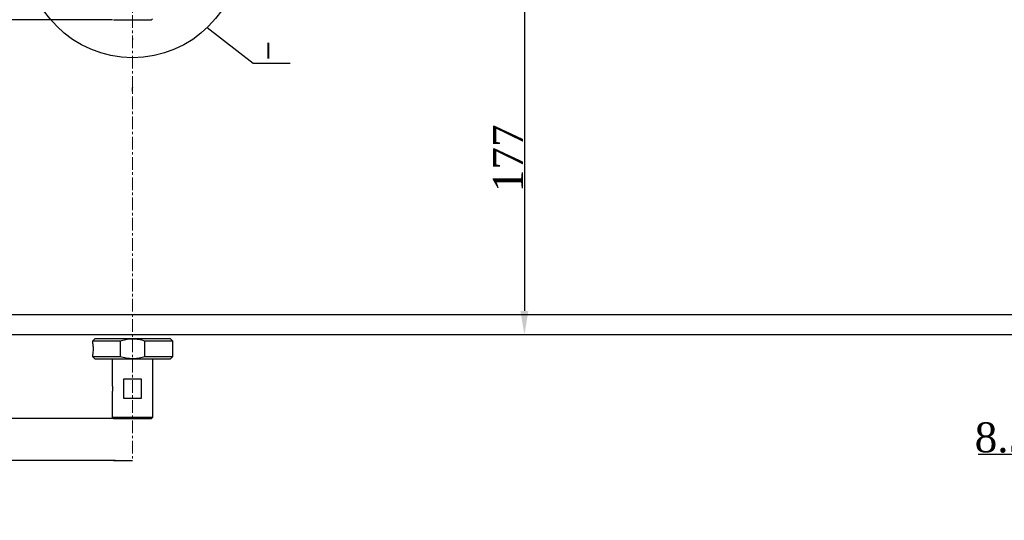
# Model space of a CAD drawing. Header units: millimetres. Extents: x 7590 to 10884, y -1862 to 419.
# Tile 37 of 83: x 8083 to 8577, y -1006 to -755. Entities that reach past the tile are written whole.
import ezdxf

# ---------------------------------------------------------------- set-up
doc = ezdxf.new("R2010")
doc.units = ezdxf.units.MM
doc.header["$PDSIZE"] = -1
doc.linetypes.add('CENTER', pattern=[10.16, 6.35, -1.27, 1.27, -1.27])
doc.layers.add('D中心线OR符号线', color=7, linetype='Continuous')
doc.styles.get("Standard").update_dxf_attribs({"font": 'times.ttf'})
doc.dimstyles.new('ISO-25', dxfattribs={"dimtxt": 18, "dimasz": 15, "dimexe": 1.25, "dimexo": 0.625, "dimtad": 1, "dimtoh": 1, "dimtxsty": 'Standard', "dimcen": 2.5, "dimadec": 0, "dimazin": 0, "dimtfac": 1, "dimtmove": 0, "dimatfit": 3, "dimfxl": 1, "dimarcsym": 0})

# ---------------------------------------------------------------- blocks, each defined once
blk = doc.blocks.new('*D92')
at = {"color": 0, "lineweight": -2}
for p, q in [((8129.02, -755.27), (8051.44, -755.27)), ((8052.69, -767.27), (8052.69, -943.27)), ((8128.97, -955.27), (8051.44, -955.27))]:
    blk.add_line(p, q, dxfattribs=at)
at = {"color": 0}
for points in [[(8054.69, -767.27), (8050.69, -767.27), (8052.69, -755.27)], [(8050.69, -943.27), (8054.69, -943.27), (8052.69, -955.27)]]:
    blk.add_solid(points, dxfattribs=at)
at = {"layer": 'Defpoints', "color": 0}
for p in [(8129.64, -755.27), (8052.69, -955.27), (8129.6, -955.27)]:
    blk.add_point(p, dxfattribs=at)
at = {"color": 0, "insert": (8044.44, -856.41), "char_height": 15, "attachment_point": 5, "rotation": 90}
blk.add_mtext('200', dxfattribs=at)
blk = doc.blocks.new('*D96')
at = {"color": 0, "lineweight": -2}
for p, q in [((8588.91, -892.77), (8588.91, -880.77)), ((8691.02, -904.77), (8587.66, -904.77)), ((8588.91, -904.77), (8588.91, -913.27)), ((8691.02, -913.27), (8587.66, -913.27)), ((8588.91, -973.13), (8588.91, -925.27)), ((8563.41, -973.13), (8588.91, -973.13))]:
    blk.add_line(p, q, dxfattribs=at)
at = {"color": 0}
for points in [[(8586.91, -892.77), (8590.91, -892.77), (8588.91, -904.77)], [(8590.91, -925.27), (8586.91, -925.27), (8588.91, -913.27)]]:
    blk.add_solid(points, dxfattribs=at)
at = {"layer": 'Defpoints', "color": 0}
for p in [(8691.64, -904.77), (8588.91, -913.27), (8691.64, -913.27)]:
    blk.add_point(p, dxfattribs=at)
at = {"color": 0, "insert": (8575.85, -964.85), "char_height": 15, "attachment_point": 5}
blk.add_mtext('8.5', dxfattribs=at)
blk = doc.blocks.new('*D99')
at = {"color": 0, "lineweight": -2}
for p, q in [((8643.72, -736.27), (8334.52, -736.27)), ((8335.77, -748.27), (8335.77, -901.27)), ((8670.39, -913.27), (8334.52, -913.27))]:
    blk.add_line(p, q, dxfattribs=at)
at = {"color": 0}
for points in [[(8337.77, -748.27), (8333.77, -748.27), (8335.77, -736.27)], [(8333.77, -901.27), (8337.77, -901.27), (8335.77, -913.27)]]:
    blk.add_solid(points, dxfattribs=at)
at = {"layer": 'Defpoints', "color": 0}
for p in [(8644.34, -736.27), (8335.77, -913.27), (8671.02, -913.27)]:
    blk.add_point(p, dxfattribs=at)
at = {"color": 0, "insert": (8327.49, -824.77), "char_height": 15, "attachment_point": 5, "rotation": 90}
blk.add_mtext('177', dxfattribs=at)
blk = doc.blocks.new('*D101')
at = {"color": 0, "lineweight": -2}
for p, q in [((8138.52, -345.27), (7958.2, -345.27)), ((7959.45, -891.27), (7959.45, -357.27)), ((8671.02, -903.27), (7958.2, -903.27))]:
    blk.add_line(p, q, dxfattribs=at)
at = {"color": 0}
for points in [[(7961.45, -357.27), (7957.45, -357.27), (7959.45, -345.27)], [(7957.45, -891.27), (7961.45, -891.27), (7959.45, -903.27)]]:
    blk.add_solid(points, dxfattribs=at)
at = {"layer": 'Defpoints', "color": 0}
for p in [(7959.45, -345.27), (8139.14, -345.27), (8671.64, -903.27)]:
    blk.add_point(p, dxfattribs=at)
at = {"color": 0, "insert": (7951.2, -623.26), "char_height": 15, "attachment_point": 5, "rotation": 90}
blk.add_mtext('558', dxfattribs=at)
blk = doc.blocks.new('*D103')
at = {"color": 0, "lineweight": -2}
for p, q in [((8093.27, -680.27), (8006.71, -680.27)), ((8007.96, -901.27), (8007.96, -692.27)), ((8671.02, -913.27), (8006.71, -913.27))]:
    blk.add_line(p, q, dxfattribs=at)
at = {"color": 0}
for points in [[(8009.96, -692.27), (8005.96, -692.27), (8007.96, -680.27)], [(8005.96, -901.27), (8009.96, -901.27), (8007.96, -913.27)]]:
    blk.add_solid(points, dxfattribs=at)
at = {"layer": 'Defpoints', "color": 0}
for p in [(8007.96, -680.27), (8093.89, -680.27), (8671.64, -913.27)]:
    blk.add_point(p, dxfattribs=at)
at = {"color": 0, "insert": (7999.7, -797.9), "char_height": 15, "attachment_point": 5, "rotation": 90}
blk.add_mtext('233', dxfattribs=at)
blk = doc.blocks.new('*D189')
at = {"color": 0, "lineweight": -2}
for p, q in [((8052.74, -940.27), (8052.74, -925.27)), ((8130.52, -955.27), (8051.49, -955.27)), ((8052.74, -955.27), (8052.74, -976.27)), ((8130.52, -976.27), (8051.49, -976.27)), ((8052.74, -991.27), (8052.74, -1006.27))]:
    blk.add_line(p, q, dxfattribs=at)
at = {"color": 0}
for points in [[(8050.24, -940.27), (8055.24, -940.27), (8052.74, -955.27)], [(8055.24, -991.27), (8050.24, -991.27), (8052.74, -976.27)]]:
    blk.add_solid(points, dxfattribs=at)
at = {"layer": 'Defpoints', "color": 0}
for p in [(8131.15, -955.27), (8052.74, -976.27), (8131.15, -976.27)]:
    blk.add_point(p, dxfattribs=at)
at = {"color": 0, "insert": (8043.11, -962.15), "char_height": 18, "attachment_point": 5, "rotation": 90}
blk.add_mtext('21*', dxfattribs=at)

msp = doc.modelspace()

# ---------------------------------------------------------------- linework, layer by layer
at = {"color": 7, "linetype": 'Continuous', "lineweight": 25}
for p, q in [((8129.642, -755.27), (8148.642, -755.27)), ((8149.142, -754.77), (8148.642, -755.27)), ((8119.142, -916.269), (8120.142, -915.269)), ((8119.142, -916.679), (8119.142, -916.269)), ((8119.142, -916.269), (8132.897, -916.269)), ((8139.142, -915.269), (8120.142, -915.269)), ((8132.897, -916.269), (8132.897, -924.269)), ((8158.142, -915.269), (8139.142, -915.269)), ((8145.387, -924.269), (8145.387, -916.269)), ((8145.387, -916.269), (8159.142, -916.269)), ((8158.142, -915.269), (8159.142, -916.269)), ((8159.142, -916.269), (8159.142, -924.269)), ((8119.142, -924.269), (8119.142, -923.863)), ((8120.142, -925.269), (8119.142, -924.269)), ((8132.897, -924.269), (8119.142, -924.269)), ((8120.142, -925.269), (8139.142, -925.269)), ((8129.142, -938.774), (8129.142, -925.269)), ((8139.142, -925.269), (8158.142, -925.269)), ((8159.142, -924.269), (8145.387, -924.269)), ((8149.142, -925.269), (8149.142, -954.769)), ((8159.142, -924.269), (8158.142, -925.269)), ((8134.783, -935.269), (8143.501, -935.269)), ((8134.783, -945.269), (8134.783, -935.269)), ((8143.501, -935.269), (8143.501, -945.269)), ((8129.142, -954.769), (8129.142, -941.754)), ((8143.501, -945.269), (8134.783, -945.269)), ((8129.642, -955.269), (8129.142, -954.769)), ((8149.142, -954.769), (8129.142, -954.769)), ((8129.642, -955.269), (8148.642, -955.269)), ((8149.142, -954.769), (8148.642, -955.269))]:
    msp.add_line(p, q, dxfattribs=at)
for p, q in [((8176.629, -759.215), (8199.614, -776.984)), ((8139.187, -764.769), (8139.187, -765.269)), ((8199.614, -776.984), (8218.164, -776.984)), ((8671.642, -913.269), (7996.197, -913.269)), ((8129.642, -976.269), (8139.142, -976.269))]:
    msp.add_line(p, q)
at = {"color": 7, "lineweight": 25}
for p, q in [((8139.142, -789.316), (8139.142, -789.385)), ((8139.142, -791.116), (8139.142, -789.316))]:
    msp.add_line(p, q, dxfattribs=at)
msp.add_circle((8139.187, -720.459), 53.889)
at = {"color": 7, "linetype": 'Continuous', "lineweight": 25}
for points, knots in [([(8119.162, -923.863), (8119.156, -923.844), (8119.137, -923.777), (8119.238, -923.256), (8119.376, -922.339), (8119.483, -921.205), (8119.505, -920.024), (8119.453, -918.961), (8119.35, -918.03), (8119.227, -917.216), (8119.125, -916.72), (8119.157, -916.686), (8119.164, -916.679)], [0, 0, 0, 0, 0.0553827, 0.1945976, 0.3088485, 0.4237557, 0.5231725, 0.6154172, 0.709049, 0.8110834, 0.9583317, 1, 1, 1, 1]), ([(8132.897, -916.269), (8133.841, -916.009), (8135.747, -915.483), (8137.866, -915.279), (8139.002, -915.271), (8139.142, -915.269)], [0, 0, 0, 0, 0.4625144, 0.9338529, 1, 1, 1, 1]), ([(8139.142, -915.269), (8140.189, -915.316), (8142.309, -915.409), (8144.353, -915.98), (8145.387, -916.269)], [0, 0, 0, 0, 0.4939074, 1, 1, 1, 1]), ([(8139.142, -925.269), (8138.095, -925.223), (8135.975, -925.13), (8133.931, -924.559), (8132.897, -924.269)], [0, 0, 0, 0, 0.4939074, 1, 1, 1, 1]), ([(8145.387, -924.269), (8144.443, -924.53), (8142.537, -925.056), (8140.418, -925.26), (8139.282, -925.268), (8139.142, -925.269)], [0, 0, 0, 0, 0.4625144, 0.9338529, 1, 1, 1, 1]), ([(8129.208, -939.403), (8129.198, -939.292), (8129.178, -939.052), (8129.148, -938.815), (8129.144, -938.787), (8129.143, -938.774)], [0, 0, 0, 0, 0.3127903, 0.6777461, 1, 1, 1, 1]), ([(8129.144, -941.754), (8129.144, -941.753), (8129.145, -941.749), (8129.167, -941.571), (8129.199, -941.266), (8129.23, -940.841), (8129.245, -940.338), (8129.236, -939.828), (8129.217, -939.538), (8129.208, -939.403)], [0, 0, 0, 0, 0.1001216, 0.2369221, 0.3788012, 0.5301842, 0.6907634, 0.8566636, 1, 1, 1, 1])]:
    msp.add_open_spline(points, degree=3, knots=knots, dxfattribs=at)
at = {"layer": 'D中心线OR符号线', "linetype": 'CENTER', "lineweight": 18}
msp.add_line((8139.142, -529.533), (8139.142, -976.269), dxfattribs=at)

# ---------------------------------------------------------------- texts
at = {"extrusion": (0, 0, -1), "insert": (8212.729, -766.803), "char_height": 8, "width": 13.12026, "attachment_point": 1, "text_direction": (-1, 0, 0)}
msp.add_mtext('{\\f宋体|b0|i0|c134|p2;Ⅰ}', dxfattribs=at)

# ---------------------------------------------------------------- dimensions: what is measured, and where the dimension line sits
for base, p1, p2, picture, middle in [((7959.452, -345.269), (8671.642, -903.269), (8139.142, -345.269), '*D101', (7959.452, -623.259)), ((8007.956, -680.269), (8671.642, -913.269), (8093.892, -680.269), '*D103', (8007.956, -797.902)), ((8052.693, -955.27), (8129.642, -755.27), (8129.598, -955.27), '*D92', (8052.693, -856.411))]:
    dim = msp.add_linear_dim(base=base, p1=p1, p2=p2, angle=90, dimstyle='ISO-25', override={"dimtxt": 15, "dimasz": 12})
    dim.commit()
    dim.dimension.update_dxf_attribs({"geometry": picture, "text_midpoint": middle, "dimtype": 160})
dim = msp.add_linear_dim(base=(8335.77, -913.269), p1=(8644.34, -736.269), p2=(8671.017, -913.269), angle=90, dimstyle='ISO-25', override={"dimtxt": 15, "dimasz": 12})
dim.commit()
dim.dimension.update_dxf_attribs({"geometry": '*D99', "text_midpoint": (8327.494, -824.769)})
for base, p1, p2, text, override, picture, middle in [((8588.915, -913.269), (8691.642, -904.769), (8691.642, -913.269), '8.5', {"dimtxt": 15, "dimasz": 12}, '*D96', (8575.848, -973.128)), ((8052.738, -976.269), (8131.149, -955.269), (8131.149, -976.269), '<>*', {"dimtxsty": 'Standard'}, '*D189', (8052.738, -962.15))]:
    dim = msp.add_linear_dim(base=base, p1=p1, p2=p2, angle=90, text=text, dimstyle='ISO-25', override=override)
    dim.commit()
    dim.dimension.update_dxf_attribs({"geometry": picture, "text_midpoint": middle, "dimtype": 160})

doc.saveas('drawing.dxf')
